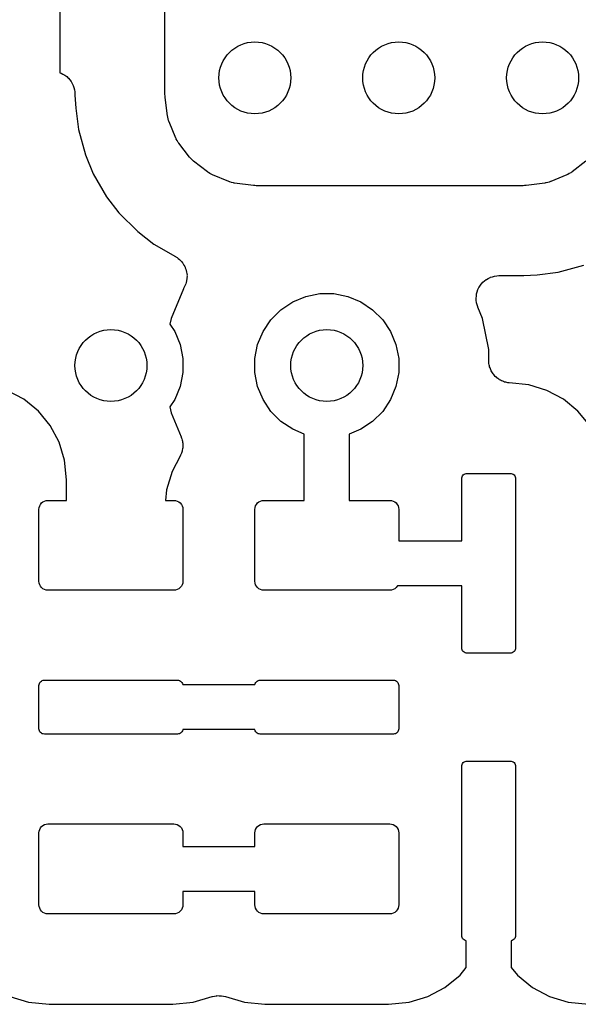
# Model space of a CAD drawing. Extents: x 59.9 to 90.6, y -72.1 to -46.5.
# Tile 17 of 24: x 73.9 to 77, y -58.7 to -53.2. Entities that reach past the tile are written whole.
import ezdxf

# ---------------------------------------------------------------- set-up
doc = ezdxf.new("R2010")
doc.units = 0
doc.header["$MEASUREMENT"] = 0
doc.layers.add('BLACK', color=7, linetype='CONTINUOUS')

msp = doc.modelspace()

# ---------------------------------------------------------------- linework, layer by layer
at = {"layer": 'BLACK', "linetype": 'CONTINUOUS'}
for p, q in [((74.7, -53.5917), (74.7, -51.5125)), ((74.115, -51.5618), (74.115, -53.4712)), ((74.115, -53.4712), (74.1222, -53.4734)), ((74.1222, -53.4734), (74.1224, -53.4735)), ((74.1224, -53.4735), (74.1226, -53.4736)), ((74.1226, -53.4736), (74.1333, -53.4794)), ((74.1333, -53.4794), (74.144, -53.4852)), ((74.144, -53.4852), (74.1442, -53.4853)), ((74.1442, -53.4853), (74.1444, -53.4854)), ((74.1444, -53.4854), (74.1539, -53.4933)), ((74.1539, -53.4933), (74.1631, -53.501)), ((74.1631, -53.501), (74.1633, -53.5012)), ((74.1633, -53.5012), (74.1634, -53.5013)), ((74.1634, -53.5013), (74.1711, -53.5108)), ((74.1711, -53.5108), (74.1788, -53.5202)), ((74.1788, -53.5202), (74.1789, -53.5204)), ((74.1789, -53.5204), (74.179, -53.5206)), ((74.179, -53.5206), (74.1848, -53.5315)), ((74.1848, -53.5315), (74.1904, -53.5421)), ((74.1904, -53.5421), (74.1905, -53.5423)), ((74.1905, -53.5423), (74.1906, -53.5425)), ((74.1906, -53.5425), (74.1941, -53.5543)), ((74.1941, -53.5543), (74.1976, -53.5658)), ((74.1976, -53.5658), (74.1976, -53.566)), ((74.1976, -53.566), (74.1977, -53.5663)), ((74.1977, -53.5663), (74.1988, -53.5784)), ((74.1988, -53.5784), (74.2, -53.5905)), ((74.2, -53.5905), (74.2, -53.5958)), ((74.2, -53.5958), (74.2048, -53.6694)), ((74.7007, -53.5991), (74.7, -53.5917)), ((74.7009, -53.6065), (74.7007, -53.5991)), ((74.7011, -53.6082), (74.7009, -53.6065)), ((74.7149, -53.7128), (74.7011, -53.6082)), ((74.2048, -53.6694), (74.2202, -53.7864)), ((74.7156, -53.7161), (74.7149, -53.7128)), ((74.7159, -53.7194), (74.7156, -53.7161)), ((74.7184, -53.7281), (74.7159, -53.7194)), ((74.7205, -53.737), (74.7184, -53.7281)), ((74.7218, -53.74), (74.7205, -53.737)), ((74.7228, -53.7432), (74.7218, -53.74)), ((74.7234, -53.7449), (74.7228, -53.7432)), ((74.7606, -53.8346), (74.7234, -53.7449)), ((74.2202, -53.7864), (74.2583, -53.9284)), ((74.7622, -53.8375), (74.7606, -53.8346)), ((74.7633, -53.8406), (74.7622, -53.8375)), ((74.768, -53.8484), (74.7633, -53.8406)), ((74.7723, -53.8564), (74.768, -53.8484)), ((74.7744, -53.859), (74.7723, -53.8564)), ((74.7761, -53.8619), (74.7744, -53.859)), ((74.7772, -53.8633), (74.7761, -53.8619)), ((74.8363, -53.9403), (74.7772, -53.8633)), ((74.2583, -53.9284), (74.3019, -54.0337)), ((74.8385, -53.9427), (74.8363, -53.9403)), ((74.8405, -53.9455), (74.8385, -53.9427)), ((74.847, -53.9518), (74.8405, -53.9455)), ((74.8532, -53.9584), (74.847, -53.9518)), ((74.8559, -53.9603), (74.8532, -53.9584)), ((74.8583, -53.9626), (74.8559, -53.9603)), ((74.8597, -53.9637), (74.8583, -53.9626)), ((74.9367, -54.0228), (74.8597, -53.9637)), ((77.0403, -53.9637), (76.9633, -54.0228)), ((74.3019, -54.0337), (74.3754, -54.161)), ((74.9396, -54.0246), (74.9367, -54.0228)), ((74.9421, -54.0267), (74.9396, -54.0246)), ((74.9501, -54.0311), (74.9421, -54.0267)), ((74.9578, -54.0359), (74.9501, -54.0311)), ((74.9609, -54.0371), (74.9578, -54.0359)), ((74.9638, -54.0387), (74.9609, -54.0371)), ((74.9654, -54.0394), (74.9638, -54.0387)), ((75.0551, -54.0766), (74.9654, -54.0394)), ((76.9346, -54.0394), (76.8449, -54.0766)), ((76.9375, -54.0378), (76.9346, -54.0394)), ((76.9406, -54.0367), (76.9375, -54.0378)), ((76.9484, -54.032), (76.9406, -54.0367)), ((76.9564, -54.0277), (76.9484, -54.032)), ((76.959, -54.0256), (76.9564, -54.0277)), ((76.9619, -54.0239), (76.959, -54.0256)), ((76.9633, -54.0228), (76.9619, -54.0239)), ((75.0583, -54.0775), (75.0551, -54.0766)), ((75.0613, -54.0789), (75.0583, -54.0775)), ((75.0702, -54.0811), (75.0613, -54.0789)), ((75.0789, -54.0838), (75.0702, -54.0811)), ((75.0822, -54.0841), (75.0789, -54.0838)), ((75.0854, -54.0849), (75.0822, -54.0841)), ((75.0872, -54.0851), (75.0854, -54.0849)), ((75.1918, -54.0989), (75.0872, -54.0851)), ((75.1992, -54.0992), (75.1918, -54.0989)), ((75.2066, -54.1), (75.1992, -54.0992)), ((75.2083, -54.1), (75.2066, -54.1)), ((76.6917, -54.1), (75.2083, -54.1)), ((76.6991, -54.0993), (76.6917, -54.1)), ((76.7065, -54.0991), (76.6991, -54.0993)), ((76.7082, -54.0989), (76.7065, -54.0991)), ((76.8128, -54.0851), (76.7082, -54.0989)), ((76.8161, -54.0844), (76.8128, -54.0851)), ((76.8194, -54.0841), (76.8161, -54.0844)), ((76.8281, -54.0816), (76.8194, -54.0841)), ((76.837, -54.0795), (76.8281, -54.0816)), ((76.84, -54.0782), (76.837, -54.0795)), ((76.8432, -54.0772), (76.84, -54.0782)), ((76.8449, -54.0766), (76.8432, -54.0772)), ((74.3754, -54.161), (74.4447, -54.2513)), ((74.4447, -54.2513), (74.5487, -54.3553)), ((74.5487, -54.3553), (74.639, -54.4246)), ((74.639, -54.4246), (74.7596, -54.4942)), ((74.7596, -54.4942), (74.7611, -54.4951)), ((74.7611, -54.4951), (74.7641, -54.4974)), ((74.7641, -54.4974), (74.7674, -54.4991)), ((74.7674, -54.4991), (74.7741, -54.5047)), ((74.7741, -54.5047), (74.7811, -54.5098)), ((74.7811, -54.5098), (74.7836, -54.5126)), ((74.7836, -54.5126), (74.7865, -54.515)), ((74.7865, -54.515), (74.7919, -54.5217)), ((74.7919, -54.5217), (74.7978, -54.5282)), ((74.7978, -54.5282), (74.7997, -54.5313)), ((74.7997, -54.5313), (74.8021, -54.5342)), ((74.8021, -54.5342), (74.8061, -54.5419)), ((74.8061, -54.5419), (74.8106, -54.5494)), ((76.8864, -54.5798), (77.0284, -54.5417)), ((74.8106, -54.5494), (74.8119, -54.5529)), ((74.8119, -54.5529), (74.8136, -54.5561)), ((74.8136, -54.5561), (74.8161, -54.5645)), ((74.8161, -54.5645), (74.8191, -54.5726)), ((74.8191, -54.5726), (74.8197, -54.5763)), ((74.8197, -54.5763), (74.8207, -54.5799)), ((74.8207, -54.5799), (74.8216, -54.5885)), ((74.8216, -54.5885), (74.8229, -54.5971)), ((74.8229, -54.5971), (74.8227, -54.6009)), ((74.8227, -54.6009), (74.8231, -54.6046)), ((76.5331, -54.6023), (76.5451, -54.6012)), ((76.5451, -54.6012), (76.5571, -54.6)), ((76.5571, -54.6), (76.6958, -54.6)), ((76.6958, -54.6), (76.7694, -54.5952)), ((76.7694, -54.5952), (76.8864, -54.5798)), ((74.8134, -54.6529), (74.8093, -54.6606)), ((74.8145, -54.6494), (74.8134, -54.6529)), ((74.816, -54.646), (74.8145, -54.6494)), ((74.8181, -54.6375), (74.816, -54.646)), ((74.8206, -54.6292), (74.8181, -54.6375)), ((74.821, -54.6255), (74.8206, -54.6292)), ((74.8219, -54.6219), (74.821, -54.6255)), ((74.8222, -54.6132), (74.8219, -54.6219)), ((74.8231, -54.6046), (74.8222, -54.6132)), ((76.4461, -54.6666), (76.4518, -54.656)), ((76.4518, -54.656), (76.452, -54.6557)), ((76.452, -54.6557), (76.4522, -54.6554)), ((76.4522, -54.6554), (76.4599, -54.6462)), ((76.4599, -54.6462), (76.4676, -54.6369)), ((76.4676, -54.6369), (76.4679, -54.6367)), ((76.4679, -54.6367), (76.4681, -54.6364)), ((76.4681, -54.6364), (76.4774, -54.6289)), ((76.4774, -54.6289), (76.4868, -54.6212)), ((76.4868, -54.6212), (76.4871, -54.6211)), ((76.4871, -54.6211), (76.4874, -54.6209)), ((76.4874, -54.6209), (76.498, -54.6153)), ((76.498, -54.6153), (76.5087, -54.6096)), ((76.5087, -54.6096), (76.509, -54.6095)), ((76.509, -54.6095), (76.5093, -54.6093)), ((76.5093, -54.6093), (76.5209, -54.6059)), ((76.5209, -54.6059), (76.5324, -54.6024)), ((76.5324, -54.6024), (76.5328, -54.6024)), ((76.5328, -54.6024), (76.5331, -54.6023)), ((74.8029, -54.6725), (74.7346, -54.8375)), ((74.8035, -54.6715), (74.8029, -54.6725)), ((74.8056, -54.6685), (74.8035, -54.6715)), ((74.8093, -54.6606), (74.8056, -54.6685)), ((75.4833, -54.7154), (75.5606, -54.7)), ((75.5606, -54.7), (75.6394, -54.7)), ((75.6394, -54.7), (75.7167, -54.7154)), ((76.4314, -54.7136), (76.4327, -54.7015)), ((76.4327, -54.7015), (76.4328, -54.7011)), ((76.4328, -54.7008), (76.4364, -54.6894)), ((76.4328, -54.7011), (76.4328, -54.7008)), ((76.4364, -54.6894), (76.44, -54.6778)), ((76.44, -54.6778), (76.4402, -54.6775)), ((76.4402, -54.6775), (76.4403, -54.6772)), ((76.4403, -54.6772), (76.4461, -54.6666)), ((75.345, -54.7893), (75.4105, -54.7455)), ((75.4105, -54.7455), (75.4833, -54.7154)), ((75.7167, -54.7154), (75.7895, -54.7455)), ((75.7895, -54.7455), (75.855, -54.7893)), ((76.4301, -54.7254), (76.4314, -54.7136)), ((76.4302, -54.7258), (76.4301, -54.7254)), ((76.4301, -54.7261), (76.4302, -54.7258)), ((76.4312, -54.7381), (76.4301, -54.7261)), ((76.4322, -54.7501), (76.4312, -54.7381)), ((76.4323, -54.7505), (76.4322, -54.7501)), ((76.4324, -54.7508), (76.4323, -54.7505)), ((76.4357, -54.7621), (76.4324, -54.7508)), ((76.4391, -54.774), (76.4357, -54.7621)), ((75.2893, -54.845), (75.345, -54.7893)), ((75.855, -54.7893), (75.9107, -54.845)), ((76.4394, -54.7746), (76.4391, -54.774)), ((76.4398, -54.7756), (76.4394, -54.7746)), ((76.4394, -54.7746), (76.4394, -54.7746)), ((76.4394, -54.7746), (76.4394, -54.7746)), ((76.4654, -54.8375), (76.4398, -54.7756)), ((74.7346, -54.8375), (74.728, -54.8708)), ((74.728, -54.8708), (74.7545, -54.9105)), ((75.2455, -54.9105), (75.2893, -54.845)), ((75.9107, -54.845), (75.9545, -54.9105)), ((76.5, -55.0114), (76.4654, -54.8375)), ((74.7545, -54.9105), (74.7847, -54.9833)), ((75.2154, -54.9833), (75.2455, -54.9105)), ((75.9545, -54.9105), (75.9846, -54.9833)), ((74.7847, -54.9833), (74.8, -55.0606)), ((75.2, -55.0606), (75.2154, -54.9833)), ((75.9846, -54.9833), (76, -55.0606)), ((76.5, -55.0707), (76.5, -55.0114)), ((74.8, -55.0606), (74.8, -55.1394)), ((75.2, -55.1394), (75.2, -55.0606)), ((76, -55.0606), (76, -55.1394)), ((76.5006, -55.0764), (76.5, -55.0707)), ((76.5005, -55.0821), (76.5006, -55.0764)), ((76.5018, -55.0887), (76.5005, -55.0821)), ((76.5024, -55.0953), (76.5018, -55.0887)), ((74.8, -55.1394), (74.7847, -55.2167)), ((75.2154, -55.2167), (75.2, -55.1394)), ((76, -55.1394), (75.9846, -55.2167)), ((76.5041, -55.1008), (76.5024, -55.0953)), ((76.5052, -55.1065), (76.5041, -55.1008)), ((76.5077, -55.1127), (76.5052, -55.1065)), ((76.5096, -55.1191), (76.5077, -55.1127)), ((76.5123, -55.1241), (76.5096, -55.1191)), ((76.5144, -55.1294), (76.5123, -55.1241)), ((76.5181, -55.135), (76.5144, -55.1294)), ((76.5212, -55.1409), (76.5181, -55.135)), ((76.5248, -55.1454), (76.5212, -55.1409)), ((76.528, -55.1502), (76.5248, -55.1454)), ((76.5327, -55.155), (76.528, -55.1502)), ((76.5369, -55.1601), (76.5327, -55.155)), ((76.5413, -55.1638), (76.5369, -55.1601)), ((76.5453, -55.1679), (76.5413, -55.1638)), ((76.5508, -55.1717), (76.5453, -55.1679)), ((76.556, -55.1759), (76.5508, -55.1717)), ((76.561, -55.1787), (76.556, -55.1759)), ((76.5658, -55.1819), (76.561, -55.1787)), ((76.5719, -55.1846), (76.5658, -55.1819)), ((76.5778, -55.1877), (76.5719, -55.1846)), ((76.5833, -55.1894), (76.5778, -55.1877)), ((76.5885, -55.1917), (76.5833, -55.1894)), ((76.5951, -55.1931), (76.5885, -55.1917)), ((76.6015, -55.1951), (76.5951, -55.1931)), ((76.6072, -55.1957), (76.6015, -55.1951)), ((76.6128, -55.1969), (76.6072, -55.1957)), ((76.6146, -55.197), (76.6128, -55.1969)), ((76.7239, -55.2078), (76.6146, -55.197)), ((73.9158, -55.2873), (73.8237, -55.2381)), ((74.7847, -55.2167), (74.7545, -55.2895)), ((75.2455, -55.2895), (75.2154, -55.2167)), ((75.9846, -55.2167), (75.9545, -55.2895)), ((76.8237, -55.2381), (76.7239, -55.2078)), ((76.9158, -55.2873), (76.8237, -55.2381)), ((73.9965, -55.3535), (73.9158, -55.2873)), ((74.7545, -55.2895), (74.728, -55.3292)), ((75.2893, -55.355), (75.2455, -55.2895)), ((75.9545, -55.2895), (75.9107, -55.355)), ((76.9965, -55.3535), (76.9158, -55.2873)), ((74.0627, -55.4342), (73.9965, -55.3535)), ((74.728, -55.3292), (74.7346, -55.3625)), ((74.7346, -55.3625), (74.7899, -55.4961)), ((75.345, -55.4107), (75.2893, -55.355)), ((75.9107, -55.355), (75.855, -55.4107)), ((77.0627, -55.4342), (76.9965, -55.3535)), ((75.4105, -55.4545), (75.345, -55.4107)), ((75.855, -55.4107), (75.7895, -55.4545)), ((74.1119, -55.5263), (74.0627, -55.4342)), ((75.475, -55.4812), (75.4105, -55.4545)), ((75.7895, -55.4545), (75.725, -55.4812)), ((74.1422, -55.6261), (74.1119, -55.5263)), ((74.7899, -55.4961), (74.7906, -55.4977)), ((74.7906, -55.4977), (74.7921, -55.5031)), ((74.7921, -55.5031), (74.7942, -55.5082)), ((74.7942, -55.5082), (74.7955, -55.5149)), ((74.7955, -55.5149), (74.7974, -55.5215)), ((74.7974, -55.5215), (74.7979, -55.5271)), ((74.7979, -55.5271), (74.799, -55.5325)), ((74.799, -55.5325), (74.799, -55.5394)), ((75.475, -55.85), (75.475, -55.4812)), ((75.725, -55.4812), (75.725, -55.85)), ((74.7941, -55.5816), (74.7914, -55.588)), ((74.7952, -55.5762), (74.7941, -55.5816)), ((74.7968, -55.5708), (74.7952, -55.5762)), ((74.7976, -55.564), (74.7968, -55.5708)), ((74.7989, -55.5573), (74.7976, -55.564)), ((74.7996, -55.5462), (74.7989, -55.5517)), ((74.7989, -55.5517), (74.7989, -55.5573)), ((74.799, -55.5394), (74.7996, -55.5462)), ((74.153, -55.7362), (74.1422, -55.6261)), ((74.7846, -55.6045), (74.7396, -55.6886)), ((74.7867, -55.5994), (74.7846, -55.6045)), ((74.7894, -55.5945), (74.7867, -55.5994)), ((74.7914, -55.588), (74.7894, -55.5945)), ((74.7396, -55.6886), (74.7082, -55.7922)), ((74.153, -55.85), (74.153, -55.7362)), ((76.35, -55.73), (76.3506, -55.7241)), ((76.35, -56.075), (76.35, -55.73)), ((76.3506, -55.7241), (76.3523, -55.7185)), ((76.3523, -55.7185), (76.3551, -55.7133)), ((76.3551, -55.7133), (76.3588, -55.7088)), ((76.3588, -55.7088), (76.3633, -55.7051)), ((76.3633, -55.7051), (76.3685, -55.7023)), ((76.3685, -55.7023), (76.3741, -55.7006)), ((76.3741, -55.7006), (76.38, -55.7)), ((76.38, -55.7), (76.62, -55.7)), ((76.62, -55.7), (76.6259, -55.7006)), ((76.6259, -55.7006), (76.6315, -55.7023)), ((76.6315, -55.7023), (76.6367, -55.7051)), ((76.6367, -55.7051), (76.6412, -55.7088)), ((76.6412, -55.7088), (76.6449, -55.7133)), ((76.6449, -55.7133), (76.6477, -55.7185)), ((76.6477, -55.7185), (76.6494, -55.7241)), ((76.6494, -55.7241), (76.65, -55.73)), ((76.65, -55.73), (76.65, -56.67)), ((74.7082, -55.7922), (74.7025, -55.85)), ((74.0146, -55.8646), (74.0222, -55.8584)), ((74.0222, -55.8584), (74.0309, -55.8538)), ((74.0309, -55.8538), (74.0402, -55.851)), ((74.0402, -55.851), (74.05, -55.85)), ((74.05, -55.85), (74.153, -55.85)), ((74.7025, -55.85), (74.75, -55.85)), ((74.75, -55.85), (74.7598, -55.851)), ((74.7598, -55.851), (74.7691, -55.8538)), ((74.7691, -55.8538), (74.7778, -55.8584)), ((74.7778, -55.8584), (74.7854, -55.8646)), ((75.2146, -55.8646), (75.2222, -55.8584)), ((75.2222, -55.8584), (75.2309, -55.8538)), ((75.2309, -55.8538), (75.2402, -55.851)), ((75.2402, -55.851), (75.25, -55.85)), ((75.25, -55.85), (75.475, -55.85)), ((75.725, -55.85), (75.95, -55.85)), ((75.95, -55.85), (75.9598, -55.851)), ((75.9598, -55.851), (75.9691, -55.8538)), ((75.9691, -55.8538), (75.9778, -55.8584)), ((75.9778, -55.8584), (75.9854, -55.8646)), ((74, -55.9), (74.001, -55.8902)), ((74, -56.3), (74, -55.9)), ((74.001, -55.8902), (74.0038, -55.8809)), ((74.0038, -55.8809), (74.0084, -55.8722)), ((74.0084, -55.8722), (74.0146, -55.8646)), ((74.7854, -55.8646), (74.7916, -55.8722)), ((74.7916, -55.8722), (74.7962, -55.8809)), ((74.7962, -55.8809), (74.799, -55.8902)), ((74.799, -55.8902), (74.8, -55.9)), ((74.8, -55.9), (74.8, -56.3)), ((75.2, -55.9), (75.201, -55.8902)), ((75.2, -56.3), (75.2, -55.9)), ((75.201, -55.8902), (75.2038, -55.8809)), ((75.2038, -55.8809), (75.2084, -55.8722)), ((75.2084, -55.8722), (75.2146, -55.8646)), ((75.9854, -55.8646), (75.9916, -55.8722)), ((75.9916, -55.8722), (75.9962, -55.8809)), ((75.9962, -55.8809), (75.999, -55.8902)), ((75.999, -55.8902), (76, -55.9)), ((76, -55.9), (76, -56.075)), ((76, -56.075), (76.35, -56.075)), ((74.001, -56.3098), (74, -56.3)), ((74.0038, -56.3191), (74.001, -56.3098)), ((74.0084, -56.3278), (74.0038, -56.3191)), ((74.0146, -56.3354), (74.0084, -56.3278)), ((74.0222, -56.3416), (74.0146, -56.3354)), ((74.0309, -56.3462), (74.0222, -56.3416)), ((74.0402, -56.349), (74.0309, -56.3462)), ((74.05, -56.35), (74.0402, -56.349)), ((74.75, -56.35), (74.05, -56.35)), ((74.7598, -56.349), (74.75, -56.35)), ((74.7691, -56.3462), (74.7598, -56.349)), ((74.7778, -56.3416), (74.7691, -56.3462)), ((74.7854, -56.3354), (74.7778, -56.3416)), ((74.7916, -56.3278), (74.7854, -56.3354)), ((74.7962, -56.3191), (74.7916, -56.3278)), ((74.799, -56.3098), (74.7962, -56.3191)), ((74.8, -56.3), (74.799, -56.3098)), ((75.201, -56.3098), (75.2, -56.3)), ((75.2038, -56.3191), (75.201, -56.3098)), ((75.2084, -56.3278), (75.2038, -56.3191)), ((75.2146, -56.3354), (75.2084, -56.3278)), ((75.2222, -56.3416), (75.2146, -56.3354)), ((75.2309, -56.3462), (75.2222, -56.3416)), ((75.2402, -56.349), (75.2309, -56.3462)), ((75.25, -56.35), (75.2402, -56.349)), ((75.95, -56.35), (75.25, -56.35)), ((75.9598, -56.349), (75.95, -56.35)), ((75.9691, -56.3462), (75.9598, -56.349)), ((75.9778, -56.3416), (75.9691, -56.3462)), ((75.9854, -56.3354), (75.9778, -56.3416)), ((75.9916, -56.3278), (75.9854, -56.3354)), ((75.9931, -56.325), (75.9916, -56.3278)), ((76.35, -56.325), (75.9931, -56.325)), ((76.35, -56.67), (76.35, -56.325)), ((76.3506, -56.6759), (76.35, -56.67)), ((76.3523, -56.6815), (76.3506, -56.6759)), ((76.3551, -56.6867), (76.3523, -56.6815)), ((76.6477, -56.6815), (76.6449, -56.6867)), ((76.6494, -56.6759), (76.6477, -56.6815)), ((76.65, -56.67), (76.6494, -56.6759)), ((76.3588, -56.6912), (76.3551, -56.6867)), ((76.3633, -56.6949), (76.3588, -56.6912)), ((76.3685, -56.6977), (76.3633, -56.6949)), ((76.3741, -56.6994), (76.3685, -56.6977)), ((76.38, -56.7), (76.3741, -56.6994)), ((76.62, -56.7), (76.38, -56.7)), ((76.6259, -56.6994), (76.62, -56.7)), ((76.6315, -56.6977), (76.6259, -56.6994)), ((76.6367, -56.6949), (76.6315, -56.6977)), ((76.6412, -56.6912), (76.6367, -56.6949)), ((76.6449, -56.6867), (76.6412, -56.6912)), ((74, -56.88), (74.0006, -56.8741)), ((74, -57.12), (74, -56.88)), ((74.0006, -56.8741), (74.0023, -56.8685)), ((74.0023, -56.8685), (74.0051, -56.8633)), ((74.0051, -56.8633), (74.0088, -56.8588)), ((74.0088, -56.8588), (74.0133, -56.8551)), ((74.0133, -56.8551), (74.0185, -56.8523)), ((74.0185, -56.8523), (74.0241, -56.8506)), ((74.0241, -56.8506), (74.03, -56.85)), ((74.03, -56.85), (74.77, -56.85)), ((74.77, -56.85), (74.7759, -56.8506)), ((74.7759, -56.8506), (74.7815, -56.8523)), ((74.7815, -56.8523), (74.7867, -56.8551)), ((74.7867, -56.8551), (74.7912, -56.8588)), ((74.7912, -56.8588), (74.7949, -56.8633)), ((74.7949, -56.8633), (74.7977, -56.8685)), ((74.7977, -56.8685), (74.7994, -56.8741)), ((74.7994, -56.8741), (74.7995, -56.875)), ((74.7995, -56.875), (75.2005, -56.875)), ((75.2005, -56.875), (75.2006, -56.8741)), ((75.2006, -56.8741), (75.2023, -56.8685)), ((75.2023, -56.8685), (75.2051, -56.8633)), ((75.2051, -56.8633), (75.2088, -56.8588)), ((75.2088, -56.8588), (75.2133, -56.8551)), ((75.2133, -56.8551), (75.2185, -56.8523)), ((75.2185, -56.8523), (75.2241, -56.8506)), ((75.2241, -56.8506), (75.23, -56.85)), ((75.23, -56.85), (75.97, -56.85)), ((75.97, -56.85), (75.9759, -56.8506)), ((75.9759, -56.8506), (75.9815, -56.8523)), ((75.9815, -56.8523), (75.9867, -56.8551)), ((75.9867, -56.8551), (75.9912, -56.8588)), ((75.9912, -56.8588), (75.9949, -56.8633)), ((75.9949, -56.8633), (75.9977, -56.8685)), ((75.9977, -56.8685), (75.9994, -56.8741)), ((75.9994, -56.8741), (76, -56.88)), ((76, -56.88), (76, -57.12)), ((74.0006, -57.1259), (74, -57.12)), ((76, -57.12), (75.9994, -57.1259)), ((74.0023, -57.1315), (74.0006, -57.1259)), ((74.0051, -57.1367), (74.0023, -57.1315)), ((74.0088, -57.1412), (74.0051, -57.1367)), ((74.0133, -57.1449), (74.0088, -57.1412)), ((74.0185, -57.1477), (74.0133, -57.1449)), ((74.0241, -57.1494), (74.0185, -57.1477)), ((74.03, -57.15), (74.0241, -57.1494)), ((74.77, -57.15), (74.03, -57.15)), ((74.7759, -57.1494), (74.77, -57.15)), ((74.7815, -57.1477), (74.7759, -57.1494)), ((74.7867, -57.1449), (74.7815, -57.1477)), ((74.7912, -57.1412), (74.7867, -57.1449)), ((74.7949, -57.1367), (74.7912, -57.1412)), ((74.7977, -57.1315), (74.7949, -57.1367)), ((74.7994, -57.1259), (74.7977, -57.1315)), ((74.7995, -57.125), (74.7994, -57.1259)), ((75.2005, -57.125), (74.7995, -57.125)), ((75.2006, -57.1259), (75.2005, -57.125)), ((75.2023, -57.1315), (75.2006, -57.1259)), ((75.2051, -57.1367), (75.2023, -57.1315)), ((75.2088, -57.1412), (75.2051, -57.1367)), ((75.2133, -57.1449), (75.2088, -57.1412)), ((75.2185, -57.1477), (75.2133, -57.1449)), ((75.2241, -57.1494), (75.2185, -57.1477)), ((75.23, -57.15), (75.2241, -57.1494)), ((75.97, -57.15), (75.23, -57.15)), ((75.9759, -57.1494), (75.97, -57.15)), ((75.9815, -57.1477), (75.9759, -57.1494)), ((75.9867, -57.1449), (75.9815, -57.1477)), ((75.9912, -57.1412), (75.9867, -57.1449)), ((75.9949, -57.1367), (75.9912, -57.1412)), ((75.9977, -57.1315), (75.9949, -57.1367)), ((75.9994, -57.1259), (75.9977, -57.1315)), ((76.35, -57.33), (76.3506, -57.3241)), ((76.35, -58.27), (76.35, -57.33)), ((76.3506, -57.3241), (76.3523, -57.3185)), ((76.3523, -57.3185), (76.3551, -57.3133)), ((76.3551, -57.3133), (76.3588, -57.3088)), ((76.3588, -57.3088), (76.3633, -57.3051)), ((76.3633, -57.3051), (76.3685, -57.3023)), ((76.3685, -57.3023), (76.3741, -57.3006)), ((76.3741, -57.3006), (76.38, -57.3)), ((76.38, -57.3), (76.62, -57.3)), ((76.62, -57.3), (76.6259, -57.3006)), ((76.6259, -57.3006), (76.6315, -57.3023)), ((76.6315, -57.3023), (76.6367, -57.3051)), ((76.6367, -57.3051), (76.6412, -57.3088)), ((76.6412, -57.3088), (76.6449, -57.3133)), ((76.6449, -57.3133), (76.6477, -57.3185)), ((76.6477, -57.3185), (76.6494, -57.3241)), ((76.6494, -57.3241), (76.65, -57.33)), ((76.65, -57.33), (76.65, -58.27)), ((74.0084, -57.6722), (74.0146, -57.6646)), ((74.0146, -57.6646), (74.0222, -57.6584)), ((74.0222, -57.6584), (74.0309, -57.6538)), ((74.0309, -57.6538), (74.0402, -57.651)), ((74.0402, -57.651), (74.05, -57.65)), ((74.05, -57.65), (74.75, -57.65)), ((74.75, -57.65), (74.7598, -57.651)), ((74.7598, -57.651), (74.7691, -57.6538)), ((74.7691, -57.6538), (74.7778, -57.6584)), ((74.7778, -57.6584), (74.7854, -57.6646)), ((74.7854, -57.6646), (74.7916, -57.6722)), ((75.2084, -57.6722), (75.2146, -57.6646)), ((75.2146, -57.6646), (75.2222, -57.6584)), ((75.2222, -57.6584), (75.2309, -57.6538)), ((75.2309, -57.6538), (75.2402, -57.651)), ((75.2402, -57.651), (75.25, -57.65)), ((75.25, -57.65), (75.95, -57.65)), ((75.95, -57.65), (75.9598, -57.651)), ((75.9598, -57.651), (75.9691, -57.6538)), ((75.9691, -57.6538), (75.9778, -57.6584)), ((75.9778, -57.6584), (75.9854, -57.6646)), ((75.9854, -57.6646), (75.9916, -57.6722)), ((74, -57.7), (74.001, -57.6902)), ((74, -58.1), (74, -57.7)), ((74.001, -57.6902), (74.0038, -57.6809)), ((74.0038, -57.6809), (74.0084, -57.6722)), ((74.7916, -57.6722), (74.7962, -57.6809)), ((74.7962, -57.6809), (74.799, -57.6902)), ((74.799, -57.6902), (74.8, -57.7)), ((74.8, -57.7), (74.8, -57.775)), ((75.2, -57.7), (75.201, -57.6902)), ((75.2, -57.775), (75.2, -57.7)), ((75.201, -57.6902), (75.2038, -57.6809)), ((75.2038, -57.6809), (75.2084, -57.6722)), ((75.9916, -57.6722), (75.9962, -57.6809)), ((75.9962, -57.6809), (75.999, -57.6902)), ((75.999, -57.6902), (76, -57.7)), ((76, -57.7), (76, -58.1)), ((74.8, -57.775), (75.2, -57.775)), ((75.2, -58.025), (74.8, -58.025)), ((74.8, -58.025), (74.8, -58.1)), ((75.2, -58.1), (75.2, -58.025)), ((74.001, -58.1098), (74, -58.1)), ((74.8, -58.1), (74.799, -58.1098)), ((75.201, -58.1098), (75.2, -58.1)), ((76, -58.1), (75.999, -58.1098)), ((74.0038, -58.1191), (74.001, -58.1098)), ((74.0084, -58.1278), (74.0038, -58.1191)), ((74.0146, -58.1354), (74.0084, -58.1278)), ((74.0222, -58.1416), (74.0146, -58.1354)), ((74.0309, -58.1462), (74.0222, -58.1416)), ((74.0402, -58.149), (74.0309, -58.1462)), ((74.05, -58.15), (74.0402, -58.149)), ((74.75, -58.15), (74.05, -58.15)), ((74.7598, -58.149), (74.75, -58.15)), ((74.7691, -58.1462), (74.7598, -58.149)), ((74.7778, -58.1416), (74.7691, -58.1462)), ((74.7854, -58.1354), (74.7778, -58.1416)), ((74.7916, -58.1278), (74.7854, -58.1354)), ((74.7962, -58.1191), (74.7916, -58.1278)), ((74.799, -58.1098), (74.7962, -58.1191)), ((75.2038, -58.1191), (75.201, -58.1098)), ((75.2084, -58.1278), (75.2038, -58.1191)), ((75.2146, -58.1354), (75.2084, -58.1278)), ((75.2222, -58.1416), (75.2146, -58.1354)), ((75.2309, -58.1462), (75.2222, -58.1416)), ((75.2402, -58.149), (75.2309, -58.1462)), ((75.25, -58.15), (75.2402, -58.149)), ((75.95, -58.15), (75.25, -58.15)), ((75.9598, -58.149), (75.95, -58.15)), ((75.9691, -58.1462), (75.9598, -58.149)), ((75.9778, -58.1416), (75.9691, -58.1462)), ((75.9854, -58.1354), (75.9778, -58.1416)), ((75.9916, -58.1278), (75.9854, -58.1354)), ((75.9962, -58.1191), (75.9916, -58.1278)), ((75.999, -58.1098), (75.9962, -58.1191)), ((76.3506, -58.2759), (76.35, -58.27)), ((76.65, -58.27), (76.6494, -58.2759)), ((76.3523, -58.2815), (76.3506, -58.2759)), ((76.3551, -58.2867), (76.3523, -58.2815)), ((76.3588, -58.2912), (76.3551, -58.2867)), ((76.3633, -58.2949), (76.3588, -58.2912)), ((76.3685, -58.2977), (76.3633, -58.2949)), ((76.3741, -58.2994), (76.3685, -58.2977)), ((76.375, -58.2995), (76.3741, -58.2994)), ((76.375, -58.4487), (76.375, -58.2995)), ((76.6259, -58.2994), (76.625, -58.2995)), ((76.625, -58.2995), (76.625, -58.4487)), ((76.6315, -58.2977), (76.6259, -58.2994)), ((76.6367, -58.2949), (76.6315, -58.2977)), ((76.6412, -58.2912), (76.6367, -58.2949)), ((76.6449, -58.2867), (76.6412, -58.2912)), ((76.6477, -58.2815), (76.6449, -58.2867)), ((76.6494, -58.2759), (76.6477, -58.2815)), ((76.3406, -58.4906), (76.375, -58.4487)), ((76.625, -58.4487), (76.6594, -58.4906)), ((76.2569, -58.5593), (76.3406, -58.4906)), ((76.6594, -58.4906), (76.7431, -58.5593)), ((76.1614, -58.6104), (76.2569, -58.5593)), ((76.7431, -58.5593), (76.8386, -58.6104)), ((73.8386, -58.6104), (73.9422, -58.6418)), ((73.9422, -58.6418), (74.0562, -58.653)), ((74.0562, -58.653), (74.7438, -58.653)), ((74.7438, -58.653), (74.8578, -58.6418)), ((74.8578, -58.6418), (74.9631, -58.6098)), ((74.9631, -58.6098), (74.9634, -58.6098)), ((74.9634, -58.6098), (74.9635, -58.6097)), ((74.9635, -58.6097), (74.9648, -58.6093)), ((74.9635, -58.6097), (74.9635, -58.6097)), ((74.9648, -58.6093), (74.9763, -58.6072)), ((74.9763, -58.6072), (74.9878, -58.605)), ((74.9878, -58.605), (74.9885, -58.605)), ((74.9885, -58.605), (74.9892, -58.6048)), ((74.9892, -58.6048), (75.0009, -58.605)), ((75.0009, -58.605), (75.0126, -58.605)), ((75.0126, -58.605), (75.0133, -58.6051)), ((75.0133, -58.6051), (75.014, -58.6051)), ((75.014, -58.6051), (75.0254, -58.6076)), ((75.0254, -58.6076), (75.0369, -58.6098)), ((75.0369, -58.6098), (75.1422, -58.6418)), ((75.1422, -58.6418), (75.2562, -58.653)), ((75.2562, -58.653), (75.9438, -58.653)), ((75.9438, -58.653), (76.0578, -58.6418)), ((76.0578, -58.6418), (76.1614, -58.6104)), ((76.8386, -58.6104), (76.9422, -58.6418)), ((76.9422, -58.6418), (77.0562, -58.653))]:
    msp.add_line(p, q, dxfattribs=at)
at = {"layer": 'BLACK'}
for centre in [(75.2, -53.5), (76, -53.5), (76.8, -53.5), (74.4, -55.1), (75.6, -55.1)]:
    msp.add_circle(centre, 0.2, dxfattribs=at)

doc.saveas('drawing.dxf')
